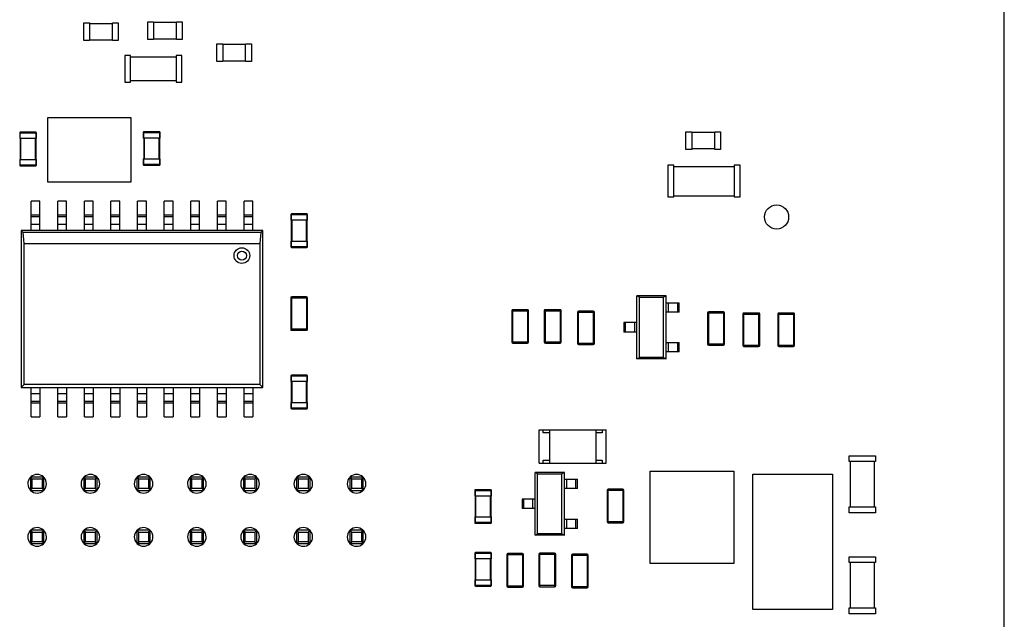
# Model space of a CAD drawing. Header units: millimetres. Extents: x 519 to 938, y 319 to 504.
# Tile 50 of 56: x 891 to 938, y 423 to 452. Entities that reach past the tile are written whole.
import ezdxf

# ---------------------------------------------------------------- set-up
doc = ezdxf.new("R2010")
doc.units = ezdxf.units.MM
doc.header["$LTSCALE"] = 30.734
doc.layers.get('0').update_dxf_attribs({"linetype": 'CONTINUOUS'})

msp = doc.modelspace()

# ---------------------------------------------------------------- linework, layer by layer
at = {"linetype": 'Continuous'}
for p, q in [((938.356, 369.601), (938.356, 483.601)), ((894.433, 451.426), (894.708, 451.426)), ((894.433, 450.576), (894.433, 451.426)), ((894.708, 451.426), (894.708, 450.576)), ((894.708, 451.401), (895.804, 451.401)), ((895.804, 451.426), (896.079, 451.426)), ((895.804, 450.576), (895.804, 451.426)), ((896.079, 451.426), (896.079, 450.576)), ((897.483, 451.476), (897.758, 451.476)), ((897.483, 450.626), (897.483, 451.476)), ((897.758, 451.476), (897.758, 450.626)), ((897.758, 451.451), (898.854, 451.451)), ((898.854, 451.476), (899.129, 451.476)), ((898.854, 450.626), (898.854, 451.476)), ((899.129, 451.476), (899.129, 450.626)), ((894.708, 450.576), (894.433, 450.576)), ((895.804, 450.601), (894.708, 450.601)), ((896.079, 450.576), (895.804, 450.576)), ((897.758, 450.626), (897.483, 450.626)), ((898.854, 450.651), (897.758, 450.651)), ((899.129, 450.626), (898.854, 450.626)), ((900.783, 450.426), (901.058, 450.426)), ((900.783, 449.576), (900.783, 450.426)), ((901.058, 450.426), (901.058, 449.576)), ((901.058, 450.401), (902.154, 450.401)), ((902.154, 450.426), (902.429, 450.426)), ((902.154, 449.576), (902.154, 450.426)), ((902.429, 450.426), (902.429, 449.576)), ((896.664, 449.861), (896.389, 449.861)), ((896.389, 449.861), (896.389, 448.591)), ((896.664, 448.591), (896.664, 449.861)), ((898.838, 449.785), (896.664, 449.785)), ((899.113, 449.861), (898.838, 449.861)), ((898.838, 449.861), (898.838, 448.591)), ((899.113, 448.591), (899.113, 449.861)), ((901.058, 449.576), (900.783, 449.576)), ((902.154, 449.601), (901.058, 449.601)), ((902.429, 449.576), (902.154, 449.576)), ((896.389, 448.591), (896.664, 448.591)), ((896.664, 448.668), (898.838, 448.668)), ((898.838, 448.591), (899.113, 448.591)), ((892.722, 446.914), (896.672, 446.914)), ((892.722, 443.814), (892.722, 446.914)), ((896.672, 446.914), (896.672, 443.814)), ((891.373, 446.171), (892.173, 446.171)), ((891.373, 446.171), (891.373, 445.901)), ((892.173, 445.901), (891.373, 445.901)), ((891.393, 445.901), (891.393, 444.901)), ((892.143, 446.201), (891.403, 446.201)), ((891.403, 445.901), (891.403, 446.201)), ((891.433, 444.901), (891.433, 445.901)), ((892.113, 445.901), (892.113, 444.901)), ((892.143, 446.201), (892.143, 445.901)), ((892.153, 444.901), (892.153, 445.901)), ((892.173, 445.901), (892.173, 446.171)), ((897.272, 446.197), (898.072, 446.197)), ((897.272, 446.197), (897.272, 445.927)), ((898.072, 445.927), (897.272, 445.927)), ((897.292, 445.927), (897.292, 444.927)), ((898.042, 446.227), (897.302, 446.227)), ((897.302, 445.927), (897.302, 446.227)), ((897.332, 444.927), (897.332, 445.927)), ((898.012, 445.927), (898.012, 444.927)), ((898.042, 446.227), (898.042, 445.927)), ((898.052, 444.927), (898.052, 445.927)), ((898.072, 445.927), (898.072, 446.197)), ((923.167, 446.23), (923.442, 446.23)), ((923.167, 445.38), (923.167, 446.23)), ((923.442, 446.23), (923.442, 445.38)), ((923.442, 446.205), (924.539, 446.205)), ((924.539, 446.23), (924.814, 446.23)), ((924.539, 445.38), (924.539, 446.23)), ((924.814, 446.23), (924.814, 445.38)), ((924.539, 445.405), (923.442, 445.405)), ((923.442, 445.38), (923.167, 445.38)), ((924.814, 445.38), (924.539, 445.38)), ((891.373, 444.901), (892.173, 444.901)), ((891.373, 444.901), (891.373, 444.631)), ((892.173, 444.631), (891.373, 444.631)), ((891.403, 444.601), (891.403, 444.901)), ((891.403, 444.601), (892.143, 444.601)), ((892.143, 444.901), (892.143, 444.601)), ((892.173, 444.631), (892.173, 444.901)), ((897.272, 444.927), (898.072, 444.927)), ((897.272, 444.927), (897.272, 444.657)), ((898.072, 444.657), (897.272, 444.657)), ((897.302, 444.627), (897.302, 444.927)), ((897.302, 444.627), (898.042, 444.627)), ((898.042, 444.927), (898.042, 444.627)), ((898.072, 444.657), (898.072, 444.927)), ((922.582, 444.63), (922.307, 444.63)), ((922.307, 444.63), (922.307, 443.119)), ((922.582, 443.119), (922.582, 444.63)), ((925.47, 444.558), (922.582, 444.558)), ((925.745, 444.629), (925.47, 444.629)), ((925.47, 444.629), (925.47, 443.119)), ((925.745, 443.119), (925.745, 444.629)), ((896.672, 443.814), (892.722, 443.814)), ((922.307, 443.119), (922.582, 443.119)), ((922.582, 443.174), (925.47, 443.174)), ((925.47, 443.119), (925.745, 443.119)), ((892.339, 442.915), (891.919, 442.915)), ((891.919, 441.515), (891.919, 442.915)), ((892.339, 441.515), (892.339, 442.915)), ((893.609, 442.915), (893.189, 442.915)), ((893.189, 441.515), (893.189, 442.915)), ((893.609, 441.515), (893.609, 442.915)), ((894.879, 442.915), (894.459, 442.915)), ((894.459, 441.515), (894.459, 442.915)), ((894.879, 441.515), (894.879, 442.915)), ((896.149, 442.915), (895.729, 442.915)), ((895.729, 441.515), (895.729, 442.915)), ((896.149, 441.515), (896.149, 442.915)), ((897.419, 442.915), (896.999, 442.915)), ((896.999, 441.515), (896.999, 442.915)), ((897.419, 441.515), (897.419, 442.915)), ((898.689, 442.915), (898.269, 442.915)), ((898.269, 441.515), (898.269, 442.915)), ((898.689, 441.515), (898.689, 442.915)), ((899.959, 442.915), (899.539, 442.915)), ((899.539, 441.515), (899.539, 442.915)), ((899.959, 441.515), (899.959, 442.915)), ((901.229, 442.915), (900.809, 442.915)), ((900.809, 441.515), (900.809, 442.915)), ((901.229, 441.515), (901.229, 442.915)), ((902.499, 442.915), (902.079, 442.915)), ((902.079, 441.515), (902.079, 442.915)), ((902.499, 441.515), (902.499, 442.915)), ((891.919, 442.265), (892.339, 442.265)), ((892.339, 442.165), (891.919, 442.165)), ((893.189, 442.265), (893.609, 442.265)), ((893.609, 442.165), (893.189, 442.165)), ((894.459, 442.265), (894.879, 442.265)), ((894.879, 442.165), (894.459, 442.165)), ((895.729, 442.265), (896.149, 442.265)), ((896.149, 442.165), (895.729, 442.165)), ((896.999, 442.265), (897.419, 442.265)), ((897.419, 442.165), (896.999, 442.165)), ((898.269, 442.265), (898.689, 442.265)), ((898.689, 442.165), (898.269, 442.165)), ((899.539, 442.265), (899.959, 442.265)), ((899.959, 442.165), (899.539, 442.165)), ((900.809, 442.265), (901.229, 442.265)), ((901.229, 442.165), (900.809, 442.165)), ((902.079, 442.265), (902.499, 442.265)), ((902.499, 442.165), (902.079, 442.165)), ((904.31, 442.271), (905.11, 442.271)), ((904.31, 442.271), (904.31, 442.001)), ((905.08, 442.301), (904.34, 442.301)), ((904.34, 442.001), (904.34, 442.301)), ((905.08, 442.301), (905.08, 442.001)), ((905.11, 442.001), (905.11, 442.271)), ((891.919, 441.815), (892.339, 441.815)), ((893.189, 441.815), (893.609, 441.815)), ((894.459, 441.815), (894.879, 441.815)), ((895.729, 441.815), (896.149, 441.815)), ((896.999, 441.815), (897.419, 441.815)), ((898.269, 441.815), (898.689, 441.815)), ((899.539, 441.815), (899.959, 441.815)), ((900.809, 441.815), (901.229, 441.815)), ((902.079, 441.815), (902.499, 441.815)), ((905.11, 442.001), (904.31, 442.001)), ((904.33, 442.001), (904.33, 441.001)), ((904.37, 441.001), (904.37, 442.001)), ((905.05, 442.001), (905.05, 441.001)), ((905.09, 441.001), (905.09, 442.001)), ((902.974, 441.515), (891.444, 441.515)), ((891.534, 441.424), (891.444, 441.515)), ((891.444, 441.515), (891.444, 434.015)), ((902.883, 441.424), (891.534, 441.424)), ((891.59, 440.899), (891.534, 441.424)), ((902.883, 441.424), (902.828, 440.899)), ((902.974, 441.515), (902.883, 441.424)), ((902.974, 434.015), (902.974, 441.515)), ((891.59, 440.899), (902.828, 440.899)), ((891.59, 434.161), (891.59, 440.899)), ((902.828, 440.899), (902.828, 434.161)), ((904.31, 441.001), (905.11, 441.001)), ((904.31, 441.001), (904.31, 440.731)), ((905.11, 440.731), (904.31, 440.731)), ((904.34, 440.701), (904.34, 441.001)), ((905.08, 441.001), (905.08, 440.701)), ((905.11, 440.731), (905.11, 441.001)), ((904.34, 440.701), (905.08, 440.701)), ((922.222, 438.389), (920.822, 438.389)), ((920.945, 438.325), (920.822, 438.389)), ((920.822, 435.389), (920.822, 438.389)), ((922.222, 438.389), (922.098, 438.325)), ((922.222, 435.389), (922.222, 438.389)), ((904.303, 438.298), (905.103, 438.298)), ((904.303, 438.298), (904.303, 436.798)), ((905.053, 438.348), (904.353, 438.348)), ((904.353, 436.748), (904.353, 438.348)), ((905.053, 438.348), (905.053, 436.748)), ((905.103, 436.798), (905.103, 438.298)), ((920.945, 438.325), (922.098, 438.325)), ((920.945, 435.454), (920.945, 438.325)), ((922.098, 435.454), (922.098, 438.325)), ((922.222, 438.064), (922.842, 438.064)), ((922.336, 437.614), (922.336, 438.064)), ((922.758, 438.064), (922.758, 437.614)), ((922.842, 437.614), (922.842, 438.064)), ((914.857, 437.684), (915.657, 437.684)), ((914.857, 437.684), (914.857, 436.184)), ((915.607, 437.734), (914.907, 437.734)), ((914.907, 436.134), (914.907, 437.734)), ((915.607, 437.734), (915.607, 436.134)), ((915.657, 436.184), (915.657, 437.684)), ((916.406, 437.684), (917.206, 437.684)), ((916.406, 437.684), (916.406, 436.184)), ((917.156, 437.734), (916.456, 437.734)), ((916.456, 436.134), (916.456, 437.734)), ((917.156, 437.734), (917.156, 436.134)), ((917.206, 436.184), (917.206, 437.684)), ((917.994, 437.615), (918.794, 437.615)), ((917.994, 437.615), (917.994, 436.115)), ((918.744, 437.665), (918.044, 437.665)), ((918.044, 436.065), (918.044, 437.665)), ((918.744, 437.665), (918.744, 436.065)), ((918.794, 436.115), (918.794, 437.615)), ((922.842, 437.614), (922.222, 437.614)), ((924.199, 437.586), (924.999, 437.586)), ((924.199, 437.586), (924.199, 436.086)), ((924.949, 437.636), (924.249, 437.636)), ((924.249, 436.036), (924.249, 437.636)), ((924.949, 437.636), (924.949, 436.036)), ((924.999, 436.086), (924.999, 437.586)), ((925.883, 437.525), (926.683, 437.525)), ((925.883, 437.525), (925.883, 436.025)), ((926.633, 437.575), (925.933, 437.575)), ((925.933, 435.975), (925.933, 437.575)), ((926.633, 437.575), (926.633, 435.975)), ((926.683, 436.025), (926.683, 437.525)), ((927.548, 437.525), (928.348, 437.525)), ((927.548, 437.525), (927.548, 436.025)), ((928.298, 437.575), (927.598, 437.575)), ((927.598, 435.975), (927.598, 437.575)), ((928.298, 437.575), (928.298, 435.975)), ((928.348, 436.025), (928.348, 437.525)), ((920.822, 437.114), (920.202, 437.114)), ((920.202, 437.114), (920.202, 436.664)), ((920.285, 436.664), (920.285, 437.114)), ((920.708, 437.114), (920.708, 436.664)), ((905.103, 436.798), (904.303, 436.798)), ((904.353, 436.748), (905.053, 436.748)), ((920.822, 436.664), (920.202, 436.664)), ((915.657, 436.184), (914.857, 436.184)), ((914.907, 436.134), (915.607, 436.134)), ((917.206, 436.184), (916.406, 436.184)), ((916.456, 436.134), (917.156, 436.134)), ((918.794, 436.115), (917.994, 436.115)), ((918.044, 436.065), (918.744, 436.065)), ((922.222, 436.164), (922.842, 436.164)), ((922.336, 435.714), (922.336, 436.164)), ((922.758, 436.164), (922.758, 435.714)), ((922.842, 435.714), (922.842, 436.164)), ((924.999, 436.086), (924.199, 436.086)), ((924.249, 436.036), (924.949, 436.036)), ((926.683, 436.025), (925.883, 436.025)), ((928.348, 436.025), (927.548, 436.025)), ((922.842, 435.714), (922.222, 435.714)), ((925.933, 435.975), (926.633, 435.975)), ((927.598, 435.975), (928.298, 435.975)), ((920.822, 435.389), (920.945, 435.454)), ((922.222, 435.389), (920.822, 435.389)), ((922.098, 435.454), (920.945, 435.454)), ((922.098, 435.454), (922.222, 435.389)), ((905.08, 434.604), (904.34, 434.604)), ((904.34, 434.304), (904.34, 434.604)), ((905.08, 434.604), (905.08, 434.304)), ((891.444, 434.015), (891.59, 434.161)), ((902.828, 434.161), (891.59, 434.161)), ((902.828, 434.161), (902.974, 434.015)), ((904.31, 434.574), (905.11, 434.574)), ((904.31, 434.574), (904.31, 434.304)), ((905.11, 434.304), (904.31, 434.304)), ((904.33, 434.304), (904.33, 433.304)), ((904.37, 433.304), (904.37, 434.304)), ((905.05, 434.304), (905.05, 433.304)), ((905.09, 433.304), (905.09, 434.304)), ((905.11, 434.304), (905.11, 434.574)), ((891.444, 434.015), (902.974, 434.015)), ((891.919, 432.615), (891.919, 434.015)), ((892.339, 433.715), (891.919, 433.715)), ((892.339, 434.015), (892.339, 432.615)), ((893.189, 432.615), (893.189, 434.015)), ((893.609, 433.715), (893.189, 433.715)), ((893.609, 434.015), (893.609, 432.615)), ((894.459, 432.615), (894.459, 434.015)), ((894.879, 433.715), (894.459, 433.715)), ((894.879, 434.015), (894.879, 432.615)), ((895.729, 432.615), (895.729, 434.015)), ((896.149, 433.715), (895.729, 433.715)), ((896.149, 434.015), (896.149, 432.615)), ((896.999, 432.615), (896.999, 434.015)), ((897.419, 433.715), (896.999, 433.715)), ((897.419, 434.015), (897.419, 432.615)), ((898.269, 432.615), (898.269, 434.015)), ((898.689, 433.715), (898.269, 433.715)), ((898.689, 434.015), (898.689, 432.615)), ((899.539, 432.615), (899.539, 434.015)), ((899.959, 433.715), (899.539, 433.715)), ((899.959, 434.015), (899.959, 432.615)), ((900.809, 432.615), (900.809, 434.015)), ((901.229, 433.715), (900.809, 433.715)), ((901.229, 434.015), (901.229, 432.615)), ((902.079, 432.615), (902.079, 434.015)), ((902.499, 433.715), (902.079, 433.715)), ((902.499, 434.015), (902.499, 432.615)), ((891.919, 433.365), (892.339, 433.365)), ((892.339, 433.265), (891.919, 433.265)), ((893.189, 433.365), (893.609, 433.365)), ((893.609, 433.265), (893.189, 433.265)), ((894.459, 433.365), (894.879, 433.365)), ((894.879, 433.265), (894.459, 433.265)), ((895.729, 433.365), (896.149, 433.365)), ((896.149, 433.265), (895.729, 433.265)), ((896.999, 433.365), (897.419, 433.365)), ((897.419, 433.265), (896.999, 433.265)), ((898.269, 433.365), (898.689, 433.365)), ((898.689, 433.265), (898.269, 433.265)), ((899.539, 433.365), (899.959, 433.365)), ((899.959, 433.265), (899.539, 433.265)), ((900.809, 433.365), (901.229, 433.365)), ((901.229, 433.265), (900.809, 433.265)), ((902.079, 433.365), (902.499, 433.365)), ((902.499, 433.265), (902.079, 433.265)), ((904.31, 433.304), (905.11, 433.304)), ((904.31, 433.304), (904.31, 433.034)), ((904.34, 433.004), (904.34, 433.304)), ((905.08, 433.304), (905.08, 433.004)), ((905.11, 433.034), (905.11, 433.304)), ((905.11, 433.034), (904.31, 433.034)), ((904.34, 433.004), (905.08, 433.004)), ((891.919, 432.615), (892.339, 432.615)), ((893.189, 432.615), (893.609, 432.615)), ((894.459, 432.615), (894.879, 432.615)), ((895.729, 432.615), (896.149, 432.615)), ((896.999, 432.615), (897.419, 432.615)), ((898.269, 432.615), (898.689, 432.615)), ((899.539, 432.615), (899.959, 432.615)), ((900.809, 432.615), (901.229, 432.615)), ((902.079, 432.615), (902.499, 432.615)), ((916.159, 432.001), (919.359, 432.001)), ((916.159, 430.401), (916.159, 432.001)), ((916.359, 431.851), (916.359, 432.001)), ((916.659, 431.851), (916.359, 431.851)), ((916.659, 432.001), (916.659, 430.401)), ((918.859, 432.001), (918.859, 430.401)), ((919.159, 431.851), (918.859, 431.851)), ((919.159, 432.001), (919.159, 431.851)), ((919.359, 430.401), (919.359, 432.001)), ((916.159, 430.401), (919.359, 430.401)), ((916.359, 430.551), (916.659, 430.551)), ((916.359, 430.401), (916.359, 430.551)), ((918.859, 430.551), (919.159, 430.551)), ((919.159, 430.551), (919.159, 430.401)), ((930.946, 430.764), (932.216, 430.764)), ((930.946, 430.489), (930.946, 430.764)), ((932.216, 430.489), (930.946, 430.489)), ((931.022, 428.315), (931.022, 430.489)), ((932.14, 430.489), (932.14, 428.315)), ((932.216, 430.764), (932.216, 430.489)), ((917.363, 429.966), (915.963, 429.966)), ((916.086, 429.901), (915.963, 429.966)), ((915.963, 426.966), (915.963, 429.966)), ((916.086, 429.901), (917.239, 429.901)), ((916.086, 427.03), (916.086, 429.901)), ((917.363, 429.966), (917.239, 429.901)), ((917.239, 427.03), (917.239, 429.901)), ((917.363, 426.966), (917.363, 429.966)), ((921.456, 430.026), (925.457, 430.026)), ((921.456, 425.626), (921.456, 430.026)), ((925.457, 430.026), (925.457, 425.626)), ((892.526, 429.745), (891.886, 429.745)), ((891.886, 429.745), (891.974, 429.657)), ((891.886, 429.745), (891.886, 429.105)), ((891.974, 429.657), (892.438, 429.657)), ((891.974, 429.193), (891.974, 429.657)), ((892.438, 429.657), (892.526, 429.745)), ((892.438, 429.657), (892.438, 429.193)), ((892.526, 429.105), (892.526, 429.745)), ((895.066, 429.745), (894.426, 429.745)), ((894.426, 429.745), (894.514, 429.657)), ((894.426, 429.745), (894.426, 429.105)), ((894.514, 429.657), (894.978, 429.657)), ((894.514, 429.193), (894.514, 429.657)), ((894.978, 429.657), (895.066, 429.745)), ((894.978, 429.657), (894.978, 429.193)), ((895.066, 429.105), (895.066, 429.745)), ((897.606, 429.745), (896.966, 429.745)), ((896.966, 429.745), (897.054, 429.657)), ((896.966, 429.745), (896.966, 429.105)), ((897.054, 429.657), (897.518, 429.657)), ((897.054, 429.193), (897.054, 429.657)), ((897.518, 429.657), (897.606, 429.745)), ((897.518, 429.657), (897.518, 429.193)), ((897.606, 429.105), (897.606, 429.745)), ((900.146, 429.745), (899.506, 429.745)), ((899.506, 429.745), (899.594, 429.657)), ((899.506, 429.745), (899.506, 429.105)), ((899.594, 429.657), (900.058, 429.657)), ((899.594, 429.193), (899.594, 429.657)), ((900.058, 429.657), (900.146, 429.745)), ((900.058, 429.657), (900.058, 429.193)), ((900.146, 429.105), (900.146, 429.745)), ((902.686, 429.745), (902.046, 429.745)), ((902.046, 429.745), (902.134, 429.657)), ((902.046, 429.745), (902.046, 429.105)), ((902.134, 429.657), (902.598, 429.657)), ((902.134, 429.193), (902.134, 429.657)), ((902.598, 429.657), (902.686, 429.745)), ((902.598, 429.657), (902.598, 429.193)), ((902.686, 429.105), (902.686, 429.745)), ((905.226, 429.745), (904.586, 429.745)), ((904.586, 429.745), (904.674, 429.657)), ((904.586, 429.745), (904.586, 429.105)), ((904.674, 429.657), (905.138, 429.657)), ((904.674, 429.193), (904.674, 429.657)), ((905.138, 429.657), (905.226, 429.745)), ((905.138, 429.657), (905.138, 429.193)), ((905.226, 429.105), (905.226, 429.745)), ((907.766, 429.745), (907.126, 429.745)), ((907.126, 429.745), (907.214, 429.657)), ((907.126, 429.745), (907.126, 429.105)), ((907.214, 429.657), (907.678, 429.657)), ((907.214, 429.193), (907.214, 429.657)), ((907.678, 429.657), (907.766, 429.745)), ((907.678, 429.657), (907.678, 429.193)), ((907.766, 429.105), (907.766, 429.745)), ((917.363, 429.641), (917.983, 429.641)), ((917.477, 429.191), (917.477, 429.641)), ((917.899, 429.641), (917.899, 429.191)), ((917.983, 429.191), (917.983, 429.641)), ((926.356, 429.876), (930.156, 429.876)), ((926.356, 423.426), (926.356, 429.876)), ((930.156, 429.876), (930.156, 423.426)), ((891.886, 429.105), (891.974, 429.193)), ((891.886, 429.105), (892.526, 429.105)), ((892.438, 429.193), (891.974, 429.193)), ((892.438, 429.193), (892.526, 429.105)), ((894.426, 429.105), (894.514, 429.193)), ((894.426, 429.105), (895.066, 429.105)), ((894.978, 429.193), (894.514, 429.193)), ((894.978, 429.193), (895.066, 429.105)), ((896.966, 429.105), (897.054, 429.193)), ((896.966, 429.105), (897.606, 429.105)), ((897.518, 429.193), (897.054, 429.193)), ((897.518, 429.193), (897.606, 429.105)), ((899.506, 429.105), (899.594, 429.193)), ((899.506, 429.105), (900.146, 429.105)), ((900.058, 429.193), (899.594, 429.193)), ((900.058, 429.193), (900.146, 429.105)), ((902.046, 429.105), (902.134, 429.193)), ((902.046, 429.105), (902.686, 429.105)), ((902.598, 429.193), (902.134, 429.193)), ((902.598, 429.193), (902.686, 429.105)), ((904.586, 429.105), (904.674, 429.193)), ((904.586, 429.105), (905.226, 429.105)), ((905.138, 429.193), (904.674, 429.193)), ((905.138, 429.193), (905.226, 429.105)), ((907.126, 429.105), (907.214, 429.193)), ((907.126, 429.105), (907.766, 429.105)), ((907.678, 429.193), (907.214, 429.193)), ((907.678, 429.193), (907.766, 429.105)), ((913.085, 429.109), (913.885, 429.109)), ((913.085, 429.109), (913.085, 428.839)), ((913.855, 429.139), (913.115, 429.139)), ((913.115, 428.839), (913.115, 429.139)), ((913.855, 429.139), (913.855, 428.839)), ((913.885, 428.839), (913.885, 429.109)), ((917.983, 429.191), (917.363, 429.191)), ((919.399, 429.111), (920.199, 429.111)), ((919.399, 429.111), (919.399, 427.611)), ((920.149, 429.161), (919.449, 429.161)), ((919.449, 427.561), (919.449, 429.161)), ((920.149, 429.161), (920.149, 427.561)), ((920.199, 427.611), (920.199, 429.111)), ((913.885, 428.839), (913.085, 428.839)), ((913.105, 428.839), (913.105, 427.839)), ((913.145, 427.839), (913.145, 428.839)), ((913.825, 428.839), (913.825, 427.839)), ((913.865, 427.839), (913.865, 428.839)), ((915.963, 428.691), (915.343, 428.691)), ((915.343, 428.691), (915.343, 428.241)), ((915.426, 428.241), (915.426, 428.691)), ((915.849, 428.691), (915.849, 428.241)), ((915.963, 428.241), (915.343, 428.241)), ((930.946, 428.315), (932.216, 428.315)), ((930.946, 428.04), (930.946, 428.315)), ((932.216, 428.04), (930.946, 428.04)), ((932.216, 428.315), (932.216, 428.04)), ((913.085, 427.839), (913.885, 427.839)), ((913.085, 427.839), (913.085, 427.569)), ((913.885, 427.569), (913.085, 427.569)), ((913.115, 427.539), (913.115, 427.839)), ((913.855, 427.839), (913.855, 427.539)), ((913.885, 427.569), (913.885, 427.839)), ((917.363, 427.741), (917.983, 427.741)), ((917.477, 427.291), (917.477, 427.741)), ((917.899, 427.741), (917.899, 427.291)), ((917.983, 427.291), (917.983, 427.741)), ((920.199, 427.611), (919.399, 427.611)), ((919.449, 427.561), (920.149, 427.561)), ((892.526, 427.205), (891.886, 427.205)), ((891.886, 427.205), (891.974, 427.117)), ((891.886, 427.205), (891.886, 426.565)), ((891.974, 427.117), (892.438, 427.117)), ((891.974, 426.653), (891.974, 427.117)), ((892.438, 427.117), (892.526, 427.205)), ((892.438, 427.117), (892.438, 426.653)), ((892.526, 426.565), (892.526, 427.205)), ((895.066, 427.205), (894.426, 427.205)), ((894.426, 427.205), (894.514, 427.117)), ((894.426, 427.205), (894.426, 426.565)), ((894.514, 427.117), (894.978, 427.117)), ((894.514, 426.653), (894.514, 427.117)), ((894.978, 427.117), (895.066, 427.205)), ((894.978, 427.117), (894.978, 426.653)), ((895.066, 426.565), (895.066, 427.205)), ((897.606, 427.205), (896.966, 427.205)), ((896.966, 427.205), (897.054, 427.117)), ((896.966, 427.205), (896.966, 426.565)), ((897.054, 427.117), (897.518, 427.117)), ((897.054, 426.653), (897.054, 427.117)), ((897.518, 427.117), (897.606, 427.205)), ((897.518, 427.117), (897.518, 426.653)), ((897.606, 426.565), (897.606, 427.205)), ((900.146, 427.205), (899.506, 427.205)), ((899.506, 427.205), (899.594, 427.117)), ((899.506, 427.205), (899.506, 426.565)), ((899.594, 427.117), (900.058, 427.117)), ((899.594, 426.653), (899.594, 427.117)), ((900.058, 427.117), (900.146, 427.205)), ((900.058, 427.117), (900.058, 426.653)), ((900.146, 426.565), (900.146, 427.205)), ((902.686, 427.205), (902.046, 427.205)), ((902.046, 427.205), (902.134, 427.117)), ((902.046, 427.205), (902.046, 426.565)), ((902.134, 427.117), (902.598, 427.117)), ((902.134, 426.653), (902.134, 427.117)), ((902.598, 427.117), (902.686, 427.205)), ((902.598, 427.117), (902.598, 426.653)), ((902.686, 426.565), (902.686, 427.205)), ((905.226, 427.205), (904.586, 427.205)), ((904.586, 427.205), (904.674, 427.117)), ((904.586, 427.205), (904.586, 426.565)), ((904.674, 427.117), (905.138, 427.117)), ((904.674, 426.653), (904.674, 427.117)), ((905.138, 427.117), (905.226, 427.205)), ((905.138, 427.117), (905.138, 426.653)), ((905.226, 426.565), (905.226, 427.205)), ((907.766, 427.205), (907.126, 427.205)), ((907.126, 427.205), (907.214, 427.117)), ((907.126, 427.205), (907.126, 426.565)), ((907.214, 427.117), (907.678, 427.117)), ((907.214, 426.653), (907.214, 427.117)), ((907.678, 427.117), (907.766, 427.205)), ((907.678, 427.117), (907.678, 426.653)), ((907.766, 426.565), (907.766, 427.205)), ((913.115, 427.539), (913.855, 427.539)), ((917.983, 427.291), (917.363, 427.291)), ((891.886, 426.565), (891.974, 426.653)), ((892.438, 426.653), (891.974, 426.653)), ((892.438, 426.653), (892.526, 426.565)), ((894.426, 426.565), (894.514, 426.653)), ((894.978, 426.653), (894.514, 426.653)), ((894.978, 426.653), (895.066, 426.565)), ((896.966, 426.565), (897.054, 426.653)), ((897.518, 426.653), (897.054, 426.653)), ((897.518, 426.653), (897.606, 426.565)), ((899.506, 426.565), (899.594, 426.653)), ((900.058, 426.653), (899.594, 426.653)), ((900.058, 426.653), (900.146, 426.565)), ((902.046, 426.565), (902.134, 426.653)), ((902.598, 426.653), (902.134, 426.653)), ((902.598, 426.653), (902.686, 426.565)), ((904.586, 426.565), (904.674, 426.653)), ((905.138, 426.653), (904.674, 426.653)), ((905.138, 426.653), (905.226, 426.565)), ((907.126, 426.565), (907.214, 426.653)), ((907.678, 426.653), (907.214, 426.653)), ((907.678, 426.653), (907.766, 426.565)), ((915.963, 426.966), (916.086, 427.03)), ((917.363, 426.966), (915.963, 426.966)), ((917.239, 427.03), (916.086, 427.03)), ((917.239, 427.03), (917.363, 426.966)), ((891.886, 426.565), (892.526, 426.565)), ((894.426, 426.565), (895.066, 426.565)), ((896.966, 426.565), (897.606, 426.565)), ((899.506, 426.565), (900.146, 426.565)), ((902.046, 426.565), (902.686, 426.565)), ((904.586, 426.565), (905.226, 426.565)), ((907.126, 426.565), (907.766, 426.565)), ((913.855, 426.139), (913.115, 426.139)), ((913.115, 425.839), (913.115, 426.139)), ((913.855, 426.139), (913.855, 425.839)), ((913.085, 426.109), (913.885, 426.109)), ((913.085, 426.109), (913.085, 425.839)), ((913.885, 425.839), (913.085, 425.839)), ((913.105, 425.839), (913.105, 424.839)), ((913.145, 424.839), (913.145, 425.839)), ((913.825, 425.839), (913.825, 424.839)), ((913.865, 424.839), (913.865, 425.839)), ((913.885, 425.839), (913.885, 426.109)), ((914.612, 426.042), (915.412, 426.042)), ((914.612, 426.042), (914.612, 424.542)), ((915.362, 426.092), (914.662, 426.092)), ((914.662, 424.492), (914.662, 426.092)), ((915.362, 426.092), (915.362, 424.492)), ((915.412, 424.542), (915.412, 426.042)), ((916.149, 426.061), (916.949, 426.061)), ((916.149, 426.061), (916.149, 424.561)), ((916.899, 426.111), (916.199, 426.111)), ((916.199, 424.511), (916.199, 426.111)), ((916.899, 426.111), (916.899, 424.511)), ((916.949, 424.561), (916.949, 426.061)), ((917.699, 426.011), (918.499, 426.011)), ((917.699, 426.011), (917.699, 424.511)), ((918.449, 426.061), (917.749, 426.061)), ((917.749, 424.461), (917.749, 426.061)), ((918.449, 426.061), (918.449, 424.461)), ((918.499, 424.511), (918.499, 426.011)), ((930.946, 425.943), (932.216, 425.943)), ((930.946, 425.668), (930.946, 425.943)), ((932.216, 425.943), (932.216, 425.668)), ((925.457, 425.626), (921.456, 425.626)), ((932.216, 425.668), (930.946, 425.668)), ((931.022, 423.494), (931.022, 425.668)), ((932.14, 425.668), (932.14, 423.494)), ((913.085, 424.839), (913.885, 424.839)), ((913.085, 424.839), (913.085, 424.569)), ((913.115, 424.539), (913.115, 424.839)), ((913.855, 424.839), (913.855, 424.539)), ((913.885, 424.569), (913.885, 424.839)), ((913.885, 424.569), (913.085, 424.569)), ((913.115, 424.539), (913.855, 424.539)), ((915.412, 424.542), (914.612, 424.542)), ((914.662, 424.492), (915.362, 424.492)), ((916.949, 424.561), (916.149, 424.561)), ((916.199, 424.511), (916.899, 424.511)), ((918.499, 424.511), (917.699, 424.511)), ((917.749, 424.461), (918.449, 424.461)), ((930.156, 423.426), (926.356, 423.426)), ((930.946, 423.494), (932.216, 423.494)), ((930.946, 423.219), (930.946, 423.494)), ((932.216, 423.494), (932.216, 423.219)), ((932.216, 423.219), (930.946, 423.219))]:
    msp.add_line(p, q, dxfattribs=at)
for centre, radius in [((927.491, 442.158), 0.575), ((901.974, 440.315), 0.375), ((901.974, 440.315), 0.215)]:
    msp.add_circle(centre, radius, dxfattribs=at)
for centre, radius, start, end in [((891.403, 446.171), 0.03, 90, 180), ((892.143, 446.171), 0.03, 0, 90), ((897.302, 446.197), 0.03, 90, 180), ((898.042, 446.197), 0.03, 0, 90), ((891.403, 444.631), 0.03, 180, 270), ((892.143, 444.631), 0.03, 270, 0), ((897.302, 444.657), 0.03, 180, 270), ((898.042, 444.657), 0.03, 270, 0), ((904.34, 442.271), 0.03, 90, 180), ((905.08, 442.271), 0.03, 0, 90), ((904.34, 440.731), 0.03, 180, 270), ((905.08, 440.731), 0.03, 270, 0), ((904.353, 438.298), 0.05, 90, 180), ((905.053, 438.298), 0.05, 0, 90), ((914.907, 437.684), 0.05, 90, 180), ((915.607, 437.684), 0.05, 0, 90), ((916.456, 437.684), 0.05, 90, 180), ((917.156, 437.684), 0.05, 0, 90), ((918.044, 437.615), 0.05, 90, 180), ((918.744, 437.615), 0.05, 0, 90), ((924.249, 437.586), 0.05, 90, 180), ((924.949, 437.586), 0.05, 0, 90), ((925.933, 437.525), 0.05, 90, 180), ((926.633, 437.525), 0.05, 0, 90), ((927.598, 437.525), 0.05, 90, 180), ((928.298, 437.525), 0.05, 0, 90), ((904.353, 436.798), 0.05, 180, 270), ((905.053, 436.798), 0.05, 270, 0), ((914.907, 436.184), 0.05, 180, 270), ((915.607, 436.184), 0.05, 270, 0), ((916.456, 436.184), 0.05, 180, 270), ((917.156, 436.184), 0.05, 270, 0), ((918.044, 436.115), 0.05, 180, 270), ((918.744, 436.115), 0.05, 270, 0), ((924.249, 436.086), 0.05, 180, 270), ((924.949, 436.086), 0.05, 270, 0), ((925.933, 436.025), 0.05, 180, 270), ((926.633, 436.025), 0.05, 270, 0), ((927.598, 436.025), 0.05, 180, 270), ((928.298, 436.025), 0.05, 270, 0), ((904.34, 434.574), 0.03, 90, 180), ((905.08, 434.574), 0.03, 0, 90), ((904.34, 433.034), 0.03, 180, 270), ((905.08, 433.034), 0.03, 270, 0), ((892.206, 429.425), 0.445, 137.4082, 313.0405), ((892.206, 429.425), 0.445, 47.0367, 133.0405), ((892.206, 429.425), 0.445, 317.4082, 42.5469), ((894.746, 429.425), 0.445, 137.4082, 313.0405), ((894.746, 429.425), 0.445, 47.0367, 133.0405), ((894.746, 429.425), 0.445, 317.4082, 42.5469), ((897.286, 429.425), 0.445, 137.4082, 313.0405), ((897.286, 429.425), 0.445, 47.0367, 133.0405), ((897.286, 429.425), 0.445, 317.4082, 42.5469), ((899.826, 429.425), 0.445, 137.4082, 313.0405), ((899.826, 429.425), 0.445, 47.0367, 133.0405), ((899.826, 429.425), 0.445, 317.4082, 42.5469), ((902.366, 429.425), 0.445, 137.4082, 313.0405), ((902.366, 429.425), 0.445, 47.0367, 133.0405), ((902.366, 429.425), 0.445, 317.4082, 42.5469), ((904.906, 429.425), 0.445, 137.4082, 222.5469), ((904.906, 429.425), 0.445, 47.0367, 133.0405), ((904.906, 429.425), 0.445, 317.4082, 42.5469), ((907.446, 429.425), 0.445, 137.4082, 222.5469), ((907.446, 429.425), 0.445, 47.0367, 133.0405), ((907.446, 429.425), 0.445, 317.4082, 42.5469), ((904.906, 429.425), 0.445, 227.0367, 313.0405), ((907.446, 429.425), 0.445, 227.0367, 313.0405), ((913.115, 429.109), 0.03, 90, 180), ((913.855, 429.109), 0.03, 0, 90), ((919.449, 429.111), 0.05, 90, 180), ((920.149, 429.111), 0.05, 0, 90), ((913.115, 427.569), 0.03, 180, 270), ((913.855, 427.569), 0.03, 270, 0), ((919.449, 427.611), 0.05, 180, 270), ((920.149, 427.611), 0.05, 270, 0), ((892.206, 426.885), 0.445, 137.4082, 222.5469), ((892.206, 426.885), 0.445, 317.4082, 133.0405), ((894.746, 426.885), 0.445, 137.4082, 222.5469), ((894.746, 426.885), 0.445, 317.4082, 133.0405), ((897.286, 426.885), 0.445, 137.4082, 222.5469), ((897.286, 426.885), 0.445, 317.4082, 133.0405), ((899.826, 426.885), 0.445, 137.4082, 222.5469), ((899.826, 426.885), 0.445, 317.4082, 133.0405), ((902.366, 426.885), 0.445, 137.4082, 222.5469), ((902.366, 426.885), 0.445, 317.4082, 133.0405), ((904.906, 426.885), 0.445, 137.4082, 313.0405), ((904.906, 426.885), 0.445, 47.0367, 133.0405), ((904.906, 426.885), 0.445, 317.4082, 42.5469), ((907.446, 426.885), 0.445, 137.4082, 313.0405), ((907.446, 426.885), 0.445, 47.0367, 133.0405), ((907.446, 426.885), 0.445, 317.4082, 42.5469), ((892.206, 426.885), 0.445, 227.0367, 313.0405), ((894.746, 426.885), 0.445, 227.0367, 313.0405), ((897.286, 426.885), 0.445, 227.0367, 313.0405), ((899.826, 426.885), 0.445, 227.0367, 313.0405), ((902.366, 426.885), 0.445, 227.0367, 313.0405), ((913.115, 426.109), 0.03, 90, 180), ((913.855, 426.109), 0.03, 0, 90), ((914.662, 426.042), 0.05, 90, 180), ((915.362, 426.042), 0.05, 0, 90), ((916.199, 426.061), 0.05, 90, 180), ((916.899, 426.061), 0.05, 0, 90), ((917.749, 426.011), 0.05, 90, 180), ((918.449, 426.011), 0.05, 0, 90), ((913.115, 424.569), 0.03, 180, 270), ((913.855, 424.569), 0.03, 270, 0), ((914.662, 424.542), 0.05, 180, 270), ((915.362, 424.542), 0.05, 270, 0), ((916.199, 424.561), 0.05, 180, 270), ((916.899, 424.561), 0.05, 270, 0), ((917.749, 424.511), 0.05, 180, 270), ((918.449, 424.511), 0.05, 270, 0)]:
    msp.add_arc(centre, radius, start, end, dxfattribs=at)

doc.saveas('drawing.dxf')
